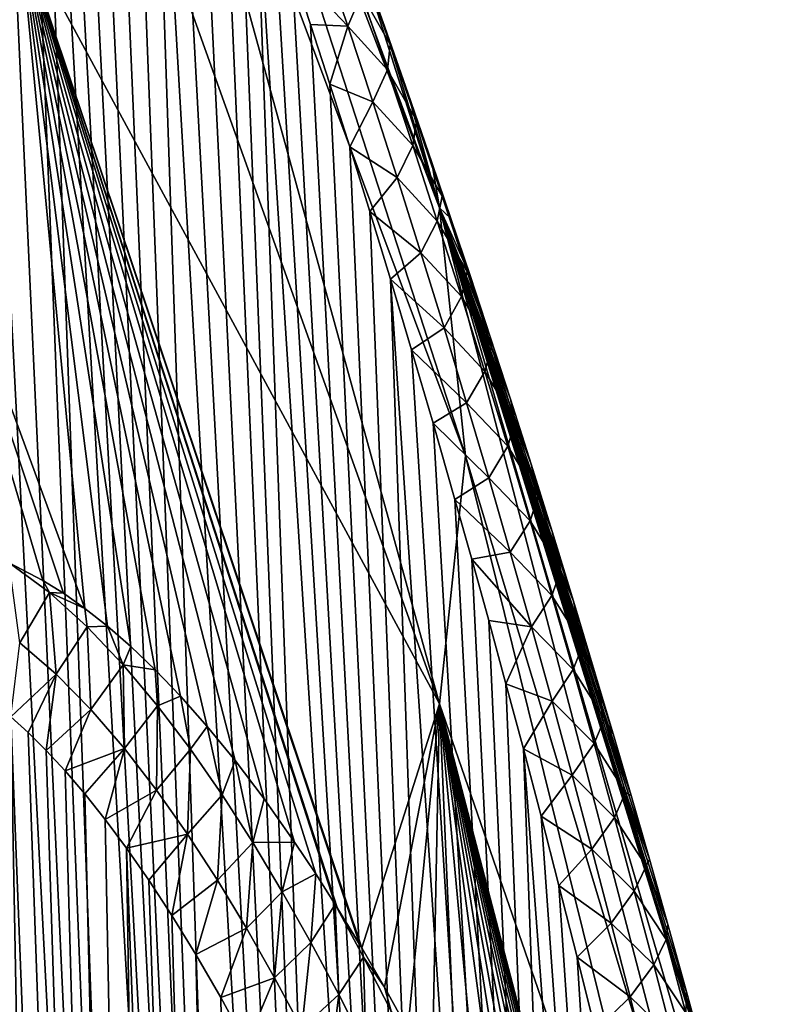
# Model space of a CAD drawing. Header units: metres. Extents: x -109 to 109, y -67 to 73.
# Tile 57 of 253: x -58.47 to -54.18, y -32.79 to -27.18. Entities that reach past the tile are written whole.
import ezdxf

# ---------------------------------------------------------------- set-up
doc = ezdxf.new("R2010")
doc.units = ezdxf.units.M
doc.layers.add('solid_508035_K244200000C76', color=7, linetype='CONTINUOUS')

msp = doc.modelspace()

# ---------------------------------------------------------------- linework, layer by layer
at = {"layer": 'solid_508035_K244200000C76'}
for points in [[(-58.00174, -49.005234, 44.813946), (-59.420784, -20.958223, 25.119987), (-59.534401, -20.783751, 25.201681)], [(-58.50816, -48.629436, 45.461651), (-58.00174, -49.005234, 44.813946), (-59.534401, -20.783751, 25.201681)], [(-58.00174, -49.005234, 44.813946), (-59.29924, -21.156536, 25.04756), (-59.420784, -20.958223, 25.119987)], [(-58.00174, -49.005234, 44.813946), (-59.168171, -21.383135, 24.985756), (-59.29924, -21.156536, 25.04756)], [(-58.465546, -26.656696, 13.44733), (-59.083694, -27.841, 11.755968), (-60.923206, -21.246058, 9.781403)], [(-58.00174, -49.005234, 44.813946), (-59.026138, -21.642635, 24.93663), (-59.168171, -21.383135, 24.985756)], [(-58.00174, -49.005234, 44.813946), (-58.871342, -21.941141, 24.903011), (-59.026138, -21.642635, 24.93663)], [(-56.072376, -28.250473, 22.792109), (-58.091278, -22.970942, 18.711132), (-58.465546, -21.753483, 20.449842)], [(-56.072376, -28.250473, 22.792109), (-58.465546, -21.753483, 20.449842), (-56.5159, -26.854467, 24.781994)], [(-57.458031, -49.332512, 44.160713), (-58.701992, -22.285427, 24.888601), (-58.871342, -21.941141, 24.903011)], [(-58.00174, -49.005234, 44.813946), (-57.458031, -49.332512, 44.160713), (-58.871342, -21.941141, 24.903011)], [(-57.458031, -49.332512, 44.160713), (-58.516747, -22.681969, 24.897881), (-58.701992, -22.285427, 24.888601)], [(-57.458031, -49.332512, 44.160713), (-58.417866, -22.90202, 24.913189), (-58.516747, -22.681969, 24.897881)], [(-56.877064, -49.610126, 43.502304), (-58.314701, -23.137117, 24.93614), (-58.417866, -22.90202, 24.913189)], [(-57.458031, -49.332512, 44.160713), (-56.877064, -49.610126, 43.502304), (-58.417866, -22.90202, 24.913189)], [(-55.924019, -29.66514, 20.771755), (-57.965958, -24.20509, 16.948586), (-58.091278, -22.970942, 18.711132)], [(-56.072376, -28.250473, 22.792109), (-55.924019, -29.66514, 20.771755), (-58.091278, -22.970942, 18.711132)], [(-56.877064, -49.610126, 43.502304), (-58.207073, -23.389017, 24.968071), (-58.314701, -23.137117, 24.93614)], [(-56.877064, -49.610126, 43.502304), (-58.094898, -23.657721, 25.009077), (-58.207073, -23.389017, 24.968071)], [(-56.877064, -49.610126, 43.502304), (-57.978043, -23.945187, 25.060743), (-58.094898, -23.657721, 25.009077)], [(-56.877064, -49.610126, 43.502304), (-57.856426, -24.251411, 25.12318), (-57.978043, -23.945187, 25.060743)], [(-56.072376, -31.079809, 18.751398), (-58.091278, -25.439238, 15.18604), (-57.965958, -24.20509, 16.948586)], [(-56.072376, -31.079809, 18.751398), (-57.965958, -24.20509, 16.948586), (-55.924019, -29.66514, 20.771755)], [(-56.877064, -49.610126, 43.502304), (-57.729866, -24.578621, 25.198109), (-57.856426, -24.251411, 25.12318)], [(-56.25885, -49.836594, 42.839149), (-57.598274, -24.926817, 25.285658), (-57.729866, -24.578621, 25.198109)], [(-56.877064, -49.610126, 43.502304), (-56.25885, -49.836594, 42.839149), (-57.729866, -24.578621, 25.198109)], [(-56.25885, -49.836594, 42.839149), (-57.461514, -25.298443, 25.387783), (-57.598274, -24.926817, 25.285658)], [(-56.25885, -49.836594, 42.839149), (-57.319496, -25.693525, 25.504641), (-57.461514, -25.298443, 25.387783)], [(-56.072376, -31.079809, 18.751398), (-58.465546, -26.656696, 13.44733), (-58.091278, -25.439238, 15.18604)], [(-56.25885, -49.836594, 42.839149), (-57.22184, -25.971575, 25.592041), (-57.319496, -25.693525, 25.504641)], [(-56.25885, -49.836594, 42.839149), (-57.121773, -26.260887, 25.686731), (-57.22184, -25.971575, 25.592041)], [(-55.603359, -50.010059, 42.171631), (-57.019268, -26.562353, 25.789434), (-57.121773, -26.260887, 25.686731)], [(-56.25885, -49.836594, 42.839149), (-55.603359, -50.010059, 42.171631), (-57.121773, -26.260887, 25.686731)], [(-55.603359, -50.010059, 42.171631), (-56.914291, -26.877169, 25.901114), (-57.019268, -26.562353, 25.789434)], [(-58.093491, -30.535673, 13.363025), (-59.083694, -27.841, 11.755968), (-58.465546, -26.656696, 13.44733)], [(-57.965717, -30.636499, 13.618437), (-58.093491, -30.535673, 13.363025), (-58.465546, -26.656696, 13.44733)], [(-57.832645, -30.75231, 13.888226), (-57.965717, -30.636499, 13.618437), (-58.465546, -26.656696, 13.44733)], [(-57.693623, -30.885391, 14.174078), (-57.832645, -30.75231, 13.888226), (-58.465546, -26.656696, 13.44733)], [(-57.548531, -31.036678, 14.476793), (-57.693623, -30.885391, 14.174078), (-58.465546, -26.656696, 13.44733)], [(-57.396866, -31.208523, 14.797925), (-57.548531, -31.036678, 14.476793), (-58.465546, -26.656696, 13.44733)], [(-57.238125, -31.403191, 15.139148), (-57.396866, -31.208523, 14.797925), (-58.465546, -26.656696, 13.44733)], [(-57.07214, -31.622007, 15.501691), (-57.238125, -31.403191, 15.139148), (-58.465546, -26.656696, 13.44733)], [(-56.898003, -31.869322, 15.888149), (-57.07214, -31.622007, 15.501691), (-58.465546, -26.656696, 13.44733)], [(-56.777519, -32.050167, 16.159403), (-56.898003, -31.869322, 15.888149), (-58.465546, -26.656696, 13.44733)], [(-56.666664, -32.224277, 16.411638), (-56.777519, -32.050167, 16.159403), (-58.465546, -26.656696, 13.44733)], [(-56.652988, -32.2463, 16.442926), (-56.666664, -32.224277, 16.411638), (-58.465546, -26.656696, 13.44733)], [(-56.524529, -32.457726, 16.738977), (-56.652988, -32.2463, 16.442926), (-58.465546, -26.656696, 13.44733)], [(-56.515896, -32.472244, 16.759008), (-56.524529, -32.457726, 16.738977), (-58.465546, -26.656696, 13.44733)], [(-56.072376, -31.079809, 18.751398), (-56.515896, -32.472244, 16.759008), (-58.465546, -26.656696, 13.44733)], [(-56.74025, -26.7805, 25.543404), (-56.914291, -26.877169, 25.901114), (-56.59428, -27.213804, 25.703299)], [(-56.74025, -26.7805, 25.543404), (-56.59428, -27.213804, 25.703299), (-56.517323, -27.029396, 25.269781)], [(-55.603359, -50.010059, 42.171631), (-56.80682, -27.204575, 26.021215), (-56.914291, -26.877169, 25.901114)], [(-56.59428, -27.213804, 25.703299), (-56.914291, -26.877169, 25.901114), (-56.80682, -27.204575, 26.021215)], [(-56.507332, -26.882322, 24.823475), (-56.517323, -27.029396, 25.269781), (-56.353012, -27.318108, 24.985748)], [(-56.072376, -28.250473, 22.792109), (-56.5159, -26.854467, 24.781994), (-56.386337, -27.215158, 24.888191)], [(-56.507332, -26.882322, 24.823475), (-56.386337, -27.215158, 24.888191), (-56.5159, -26.854467, 24.781994)], [(-56.507332, -26.882322, 24.823475), (-56.353012, -27.318108, 24.985748), (-56.386337, -27.215158, 24.888191)], [(-56.59428, -27.213804, 25.703299), (-56.369217, -27.463257, 25.434498), (-56.517323, -27.029396, 25.269781)], [(-56.353012, -27.318108, 24.985748), (-56.517323, -27.029396, 25.269781), (-56.369217, -27.463257, 25.434498)], [(-55.603359, -50.010059, 42.171631), (-56.696842, -27.545687, 26.150671), (-56.80682, -27.204575, 26.021215)], [(-56.59428, -27.213804, 25.703299), (-56.80682, -27.204575, 26.021215), (-56.696842, -27.545687, 26.150671)], [(-56.59428, -27.213804, 25.703299), (-56.696842, -27.545687, 26.150671), (-56.452099, -27.645929, 25.869844)], [(-56.59428, -27.213804, 25.703299), (-56.452099, -27.645929, 25.869844), (-56.369217, -27.463257, 25.434498)], [(-56.072376, -28.250473, 22.792109), (-56.386337, -27.215158, 24.888191), (-56.252579, -27.594772, 25.006626)], [(-56.353012, -27.318108, 24.985748), (-56.252579, -27.594772, 25.006626), (-56.386337, -27.215158, 24.888191)], [(-56.353012, -27.318108, 24.985748), (-56.369217, -27.463257, 25.434498), (-56.202988, -27.751911, 25.154427)], [(-56.353012, -27.318108, 24.985748), (-56.202988, -27.751911, 25.154427), (-56.252579, -27.594772, 25.006626)], [(-56.452099, -27.645929, 25.869844), (-56.225029, -27.895569, 25.605436), (-56.369217, -27.463257, 25.434498)], [(-56.202988, -27.751911, 25.154427), (-56.369217, -27.463257, 25.434498), (-56.225029, -27.895569, 25.605436)], [(-55.603359, -50.010059, 42.171631), (-56.584351, -27.9018, 26.290535), (-56.696842, -27.545687, 26.150671)], [(-56.452099, -27.645929, 25.869844), (-56.696842, -27.545687, 26.150671), (-56.584351, -27.9018, 26.290535)], [(-56.072376, -28.250473, 22.792109), (-56.252579, -27.594772, 25.006626), (-56.115074, -27.992672, 25.136309)], [(-56.202988, -27.751911, 25.154427), (-56.115074, -27.992672, 25.136309), (-56.252579, -27.594772, 25.006626)], [(-56.452099, -27.645929, 25.869844), (-56.584351, -27.9018, 26.290535), (-56.31348, -28.076902, 26.04244)], [(-56.452099, -27.645929, 25.869844), (-56.31348, -28.076902, 26.04244), (-56.225029, -27.895569, 25.605436)], [(-56.202988, -27.751911, 25.154427), (-56.225029, -27.895569, 25.605436), (-56.056976, -28.18388, 25.328924)], [(-56.202988, -27.751911, 25.154427), (-56.056976, -28.18388, 25.328924), (-56.115074, -27.992672, 25.136309)], [(-58.333771, -30.375462, 12.892396), (-58.525585, -30.275696, 12.526068), (-59.083694, -27.841, 11.755968)], [(-58.215992, -30.449369, 13.121457), (-58.333771, -30.375462, 12.892396), (-59.083694, -27.841, 11.755968)], [(-58.093491, -30.535673, 13.363025), (-58.215992, -30.449369, 13.121457), (-59.083694, -27.841, 11.755968)], [(-55.603359, -50.010059, 42.171631), (-56.469303, -28.272026, 26.440144), (-56.584351, -27.9018, 26.290535)], [(-56.31348, -28.076902, 26.04244), (-56.584351, -27.9018, 26.290535), (-56.469303, -28.272026, 26.440144)], [(-56.31348, -28.076902, 26.04244), (-56.084534, -28.326418, 25.782045), (-56.225029, -27.895569, 25.605436)], [(-56.056976, -28.18388, 25.328924), (-56.225029, -27.895569, 25.605436), (-56.084534, -28.326418, 25.782045)], [(-56.072376, -28.250473, 22.792109), (-56.115074, -27.992672, 25.136309), (-56.00687, -28.311382, 25.244614)], [(-56.056976, -28.18388, 25.328924), (-56.00687, -28.311382, 25.244614), (-56.115074, -27.992672, 25.136309)], [(-56.31348, -28.076902, 26.04244), (-56.469303, -28.272026, 26.440144), (-56.178253, -28.50675, 26.220612)], [(-56.31348, -28.076902, 26.04244), (-56.178253, -28.50675, 26.220612), (-56.084534, -28.326418, 25.782045)], [(-56.056976, -28.18388, 25.328924), (-56.084534, -28.326418, 25.782045), (-55.914753, -28.61414, 25.508768)], [(-56.056976, -28.18388, 25.328924), (-55.914753, -28.61414, 25.508768), (-56.00687, -28.311382, 25.244614)], [(-55.603359, -50.010059, 42.171631), (-56.351727, -28.657761, 26.600674), (-56.469303, -28.272026, 26.440144)], [(-56.178253, -28.50675, 26.220612), (-56.469303, -28.272026, 26.440144), (-56.351727, -28.657761, 26.600674)], [(-56.072376, -28.250473, 22.792109), (-54.318584, -34.260063, 26.010851), (-54.256847, -35.209949, 24.654272)], [(-56.072376, -28.250473, 22.792109), (-54.256847, -35.209949, 24.654272), (-55.924019, -29.66514, 20.771755)], [(-56.072376, -28.250473, 22.792109), (-54.5098, -33.291813, 27.337048), (-54.318584, -34.260063, 26.010851)], [(-56.072376, -28.250473, 22.792109), (-54.569965, -33.068008, 27.229771), (-54.5098, -33.291813, 27.337048)], [(-56.072376, -28.250473, 22.792109), (-54.587284, -33.004013, 27.199268), (-54.569965, -33.068008, 27.229771)], [(-56.072376, -28.250473, 22.792109), (-54.664257, -32.721848, 27.065687), (-54.587284, -33.004013, 27.199268)], [(-56.072376, -28.250473, 22.792109), (-54.770473, -32.33844, 26.887188), (-54.664257, -32.721848, 27.065687)], [(-56.072376, -28.250473, 22.792109), (-54.875614, -31.96545, 26.717112), (-54.770473, -32.33844, 26.887188)], [(-56.072376, -28.250473, 22.792109), (-54.979595, -31.602734, 26.554888), (-54.875614, -31.96545, 26.717112)], [(-56.072376, -28.250473, 22.792109), (-55.08234, -31.250151, 26.399958), (-54.979595, -31.602734, 26.554888)], [(-56.072376, -28.250473, 22.792109), (-55.183693, -30.907806, 26.252258), (-55.08234, -31.250151, 26.399958)], [(-56.072376, -28.250473, 22.792109), (-55.308163, -30.494596, 26.078709), (-55.183693, -30.907806, 26.252258)], [(-56.072376, -28.250473, 22.792109), (-55.430325, -30.096531, 25.916119), (-55.308163, -30.494596, 26.078709)], [(-56.072376, -28.250473, 22.792109), (-55.550392, -29.712263, 25.762939), (-55.430325, -30.096531, 25.916119)], [(-56.072376, -28.250473, 22.792109), (-55.668083, -29.342136, 25.619673), (-55.550392, -29.712263, 25.762939)], [(-56.072376, -28.250473, 22.792109), (-55.783245, -28.98608, 25.48638), (-55.668083, -29.342136, 25.619673)], [(-56.072376, -28.250473, 22.792109), (-55.896133, -28.642778, 25.36165), (-55.783245, -28.98608, 25.48638)], [(-56.072376, -28.250473, 22.792109), (-56.00687, -28.311382, 25.244614), (-55.896133, -28.642778, 25.36165)], [(-56.178253, -28.50675, 26.220612), (-55.947544, -28.755875, 25.963919), (-56.084534, -28.326418, 25.782045)], [(-55.914753, -28.61414, 25.508768), (-56.084534, -28.326418, 25.782045), (-55.947544, -28.755875, 25.963919)], [(-55.914753, -28.61414, 25.508768), (-55.896133, -28.642778, 25.36165), (-56.00687, -28.311382, 25.244614)], [(-56.178253, -28.50675, 26.220612), (-56.351727, -28.657761, 26.600674), (-56.046268, -28.935507, 26.403971)], [(-56.178253, -28.50675, 26.220612), (-56.046268, -28.935507, 26.403971), (-55.947544, -28.755875, 25.963919)], [(-55.914753, -28.61414, 25.508768), (-55.947544, -28.755875, 25.963919), (-55.776131, -29.042791, 25.693586)], [(-55.914753, -28.61414, 25.508768), (-55.783245, -28.98608, 25.48638), (-55.896133, -28.642778, 25.36165)], [(-55.914753, -28.61414, 25.508768), (-55.776131, -29.042791, 25.693586), (-55.783245, -28.98608, 25.48638)], [(-54.910526, -50.1283, 41.500137), (-56.231644, -29.060402, 26.773291), (-56.351727, -28.657761, 26.600674)], [(-56.046268, -28.935507, 26.403971), (-56.351727, -28.657761, 26.600674), (-56.231644, -29.060402, 26.773291)], [(-55.603359, -50.010059, 42.171631), (-54.910526, -50.1283, 41.500137), (-56.351727, -28.657761, 26.600674)], [(-56.046268, -28.935507, 26.403971), (-55.813911, -29.18401, 26.150679), (-55.947544, -28.755875, 25.963919)], [(-55.776131, -29.042791, 25.693586), (-55.947544, -28.755875, 25.963919), (-55.813911, -29.18401, 26.150679)], [(-56.046268, -28.935507, 26.403971), (-56.231644, -29.060402, 26.773291), (-55.917385, -29.363207, 26.592131)], [(-56.046268, -28.935507, 26.403971), (-55.917385, -29.363207, 26.592131), (-55.813911, -29.18401, 26.150679)], [(-55.776131, -29.042791, 25.693586), (-55.668083, -29.342136, 25.619673), (-55.783245, -28.98608, 25.48638)], [(-54.910526, -50.1283, 41.500137), (-56.108994, -29.478935, 26.957209), (-56.231644, -29.060402, 26.773291)], [(-55.917385, -29.363207, 26.592131), (-56.231644, -29.060402, 26.773291), (-56.108994, -29.478935, 26.957209)], [(-55.776131, -29.042791, 25.693586), (-55.813911, -29.18401, 26.150679), (-55.640934, -29.469936, 25.883013)], [(-55.776131, -29.042791, 25.693586), (-55.640934, -29.469936, 25.883013), (-55.668083, -29.342136, 25.619673)], [(-55.917385, -29.363207, 26.592131), (-55.683464, -29.610891, 26.341955), (-55.813911, -29.18401, 26.150679)], [(-55.640934, -29.469936, 25.883013), (-55.813911, -29.18401, 26.150679), (-55.683464, -29.610891, 26.341955)], [(-55.917385, -29.363207, 26.592131), (-56.108994, -29.478935, 26.957209), (-55.791473, -29.789881, 26.784742)], [(-55.917385, -29.363207, 26.592131), (-55.791473, -29.789881, 26.784742), (-55.683464, -29.610891, 26.341955)], [(-55.640934, -29.469936, 25.883013), (-55.550392, -29.712263, 25.762939), (-55.668083, -29.342136, 25.619673)], [(-54.910526, -50.1283, 41.500137), (-55.983856, -29.915083, 27.153902), (-56.108994, -29.478935, 26.957209)], [(-55.791473, -29.789881, 26.784742), (-56.108994, -29.478935, 26.957209), (-55.983856, -29.915083, 27.153902)], [(-55.640934, -29.469936, 25.883013), (-55.683464, -29.610891, 26.341955), (-55.508995, -29.895672, 26.076706)], [(-55.640934, -29.469936, 25.883013), (-55.508995, -29.895672, 26.076706), (-55.550392, -29.712263, 25.762939)], [(-55.791473, -29.789881, 26.784742), (-55.55608, -30.036575, 26.537451), (-55.683464, -29.610891, 26.341955)], [(-55.508995, -29.895672, 26.076706), (-55.683464, -29.610891, 26.341955), (-55.55608, -30.036575, 26.537451)], [(-54.318584, -36.159832, 23.297695), (-56.072376, -31.079809, 18.751398), (-55.924019, -29.66514, 20.771755)], [(-54.318584, -36.159832, 23.297695), (-55.924019, -29.66514, 20.771755), (-54.256847, -35.209949, 24.654272)], [(-55.508995, -29.895672, 26.076706), (-55.430325, -30.096531, 25.916119), (-55.550392, -29.712263, 25.762939)], [(-55.791473, -29.789881, 26.784742), (-55.983856, -29.915083, 27.153902), (-55.668438, -30.215559, 26.981546)], [(-55.791473, -29.789881, 26.784742), (-55.668438, -30.215559, 26.981546), (-55.55608, -30.036575, 26.537451)], [(-54.910526, -50.1283, 41.500137), (-55.888428, -30.254868, 27.310753), (-55.983856, -29.915083, 27.153902)], [(-55.668438, -30.215559, 26.981546), (-55.983856, -29.915083, 27.153902), (-55.888428, -30.254868, 27.310753)], [(-55.508995, -29.895672, 26.076706), (-55.55608, -30.036575, 26.537451), (-55.380192, -30.320068, 26.274406)], [(-55.508995, -29.895672, 26.076706), (-55.380192, -30.320068, 26.274406), (-55.430325, -30.096531, 25.916119)], [(-55.668438, -30.215559, 26.981546), (-55.431652, -30.461115, 26.736919), (-55.55608, -30.036575, 26.537451)], [(-55.380192, -30.320068, 26.274406), (-55.55608, -30.036575, 26.537451), (-55.431652, -30.461115, 26.736919)], [(-55.380192, -30.320068, 26.274406), (-55.308163, -30.494596, 26.078709), (-55.430325, -30.096531, 25.916119)], [(-55.668438, -30.215559, 26.981546), (-55.888428, -30.254868, 27.310753), (-55.54818, -30.640276, 27.182287)], [(-54.910526, -50.1283, 41.500137), (-55.791569, -30.604599, 27.474842), (-55.888428, -30.254868, 27.310753)], [(-55.54818, -30.640276, 27.182287), (-55.888428, -30.254868, 27.310753), (-55.791569, -30.604599, 27.474842)], [(-55.668438, -30.215559, 26.981546), (-55.54818, -30.640276, 27.182287), (-55.431652, -30.461115, 26.736919)], [(-58.296703, -30.445299, 12.959856), (-58.525585, -30.275696, 12.526068), (-58.333771, -30.375462, 12.892396)], [(-58.465801, -30.73278, 12.684776), (-58.525585, -30.275696, 12.526068), (-58.296703, -30.445299, 12.959856)], [(-55.380192, -30.320068, 26.274406), (-55.431652, -30.461115, 26.736919), (-55.254414, -30.743198, 26.47588)], [(-55.380192, -30.320068, 26.274406), (-55.254414, -30.743198, 26.47588), (-55.308163, -30.494596, 26.078709)], [(-58.296703, -30.445299, 12.959856), (-58.333771, -30.375462, 12.892396), (-58.215992, -30.449369, 13.121457)], [(-58.257889, -30.911015, 13.095126), (-58.465801, -30.73278, 12.684776), (-58.296703, -30.445299, 12.959856)], [(-58.296703, -30.445299, 12.959856), (-58.215992, -30.449369, 13.121457), (-58.093491, -30.535673, 13.363025)], [(-58.081306, -30.640419, 13.379382), (-58.296703, -30.445299, 12.959856), (-58.093491, -30.535673, 13.363025)], [(-58.257889, -30.911015, 13.095126), (-58.296703, -30.445299, 12.959856), (-58.081306, -30.640419, 13.379382)], [(-55.54818, -30.640276, 27.182287), (-55.310078, -30.884563, 26.940111), (-55.431652, -30.461115, 26.736919)], [(-55.254414, -30.743198, 26.47588), (-55.431652, -30.461115, 26.736919), (-55.310078, -30.884563, 26.940111)], [(-55.254414, -30.743198, 26.47588), (-55.183693, -30.907806, 26.252258), (-55.308163, -30.494596, 26.078709)], [(-58.081306, -30.640419, 13.379382), (-58.093491, -30.535673, 13.363025), (-57.965717, -30.636499, 13.618437)], [(-54.910526, -50.1283, 41.500137), (-55.693333, -30.964901, 27.646729), (-55.791569, -30.604599, 27.474842)], [(-55.54818, -30.640276, 27.182287), (-55.791569, -30.604599, 27.474842), (-55.693333, -30.964901, 27.646729)], [(-58.059177, -31.11282, 13.497906), (-58.257889, -30.911015, 13.095126), (-58.081306, -30.640419, 13.379382)], [(-57.876282, -30.856825, 13.788876), (-58.081306, -30.640419, 13.379382), (-57.965717, -30.636499, 13.618437)], [(-58.059177, -31.11282, 13.497906), (-58.081306, -30.640419, 13.379382), (-57.876282, -30.856825, 13.788876)], [(-57.876282, -30.856825, 13.788876), (-57.965717, -30.636499, 13.618437), (-57.832645, -30.75231, 13.888226)], [(-55.54818, -30.640276, 27.182287), (-55.693333, -30.964901, 27.646729), (-55.430611, -31.064058, 27.386713)], [(-55.54818, -30.640276, 27.182287), (-55.430611, -31.064058, 27.386713), (-55.310078, -30.884563, 26.940111)], [(-58.257889, -30.911015, 13.095126), (-58.516525, -31.154268, 12.798965), (-58.465801, -30.73278, 12.684776)], [(-57.876282, -30.856825, 13.788876), (-57.832645, -30.75231, 13.888226), (-57.693623, -30.885391, 14.174078)], [(-55.254414, -30.743198, 26.47588), (-55.310078, -30.884563, 26.940111), (-55.131546, -31.165131, 26.680885)], [(-55.254414, -30.743198, 26.47588), (-55.131546, -31.165131, 26.680885), (-55.183693, -30.907806, 26.252258)], [(-58.001953, -58.872311, 30.722361), (-59.026012, -30.835018, 11.80882), (-58.870987, -30.905716, 12.101303)], [(-58.001953, -58.872311, 30.722361), (-58.508377, -59.352436, 30.147657), (-59.026012, -30.835018, 11.80882)], [(-57.868687, -31.334169, 13.89367), (-58.059177, -31.11282, 13.497906), (-57.876282, -30.856825, 13.788876)], [(-57.680305, -31.090643, 14.189526), (-57.876282, -30.856825, 13.788876), (-57.693623, -30.885391, 14.174078)], [(-57.868687, -31.334169, 13.89367), (-57.876282, -30.856825, 13.788876), (-57.680305, -31.090643, 14.189526)], [(-57.680305, -31.090643, 14.189526), (-57.693623, -30.885391, 14.174078), (-57.548531, -31.036678, 14.476793)], [(-55.430611, -31.064058, 27.386713), (-55.191257, -31.306967, 27.146795), (-55.310078, -30.884563, 26.940111)], [(-55.131546, -31.165131, 26.680885), (-55.310078, -30.884563, 26.940111), (-55.191257, -31.306967, 27.146795)], [(-58.001953, -58.872311, 30.722361), (-58.870987, -30.905716, 12.101303), (-58.701645, -31.009899, 12.429706)], [(-58.257889, -30.911015, 13.095126), (-58.41766, -31.24394, 13.000504), (-58.516525, -31.154268, 12.798965)], [(-58.257889, -30.911015, 13.095126), (-58.314426, -31.345917, 13.213665), (-58.41766, -31.24394, 13.000504)], [(-58.059177, -31.11282, 13.497906), (-58.314426, -31.345917, 13.213665), (-58.257889, -30.911015, 13.095126)], [(-55.131546, -31.165131, 26.680885), (-55.08234, -31.250151, 26.399958), (-55.183693, -30.907806, 26.252258)], [(-54.910526, -50.1283, 41.500137), (-55.593815, -31.336872, 27.827364), (-55.693333, -30.964901, 27.646729)], [(-55.430611, -31.064058, 27.386713), (-55.693333, -30.964901, 27.646729), (-55.593815, -31.336872, 27.827364)], [(-58.001953, -58.872311, 30.722361), (-58.701645, -31.009899, 12.429706), (-58.516525, -31.154268, 12.798965)], [(-57.492306, -31.338984, 14.582332), (-57.680305, -31.090643, 14.189526), (-57.548531, -31.036678, 14.476793)], [(-57.492306, -31.338984, 14.582332), (-57.548531, -31.036678, 14.476793), (-57.396866, -31.208523, 14.797925)], [(-58.059177, -31.11282, 13.497906), (-58.206757, -31.462135, 13.439546), (-58.314426, -31.345917, 13.213665)], [(-57.868687, -31.334169, 13.89367), (-58.206757, -31.462135, 13.439546), (-58.059177, -31.11282, 13.497906)], [(-57.685501, -31.571638, 14.282968), (-57.868687, -31.334169, 13.89367), (-57.680305, -31.090643, 14.189526)], [(-57.685501, -31.571638, 14.282968), (-57.680305, -31.090643, 14.189526), (-57.492306, -31.338984, 14.582332)], [(-56.386219, -32.695614, 17.061893), (-56.515896, -32.472244, 16.759008), (-56.072376, -31.079809, 18.751398)], [(-56.25235, -32.936947, 17.378366), (-56.386219, -32.695614, 17.061893), (-56.072376, -31.079809, 18.751398)], [(-56.114738, -33.19511, 17.708185), (-56.25235, -32.936947, 17.378366), (-56.072376, -31.079809, 18.751398)], [(-55.969833, -33.47908, 18.060278), (-56.114738, -33.19511, 17.708185), (-56.072376, -31.079809, 18.751398)], [(-55.820663, -33.784615, 18.427992), (-55.969833, -33.47908, 18.060278), (-56.072376, -31.079809, 18.751398)], [(-55.667599, -34.111259, 18.811371), (-55.820663, -33.784615, 18.427992), (-56.072376, -31.079809, 18.751398)], [(-55.549908, -34.372517, 19.110195), (-55.667599, -34.111259, 18.811371), (-56.072376, -31.079809, 18.751398)], [(-55.429871, -34.647846, 19.418837), (-55.549908, -34.372517, 19.110195), (-56.072376, -31.079809, 18.751398)], [(-55.307762, -34.93668, 19.737158), (-55.429871, -34.647846, 19.418837), (-56.072376, -31.079809, 18.751398)], [(-55.18335, -35.240993, 20.065958), (-55.307762, -34.93668, 19.737158), (-56.072376, -31.079809, 18.751398)], [(-55.082024, -35.496826, 20.337072), (-55.18335, -35.240993, 20.065958), (-56.072376, -31.079809, 18.751398)], [(-54.979301, -35.762974, 20.615356), (-55.082024, -35.496826, 20.337072), (-56.072376, -31.079809, 18.751398)], [(-54.875336, -36.039448, 20.900681), (-54.979301, -35.762974, 20.615356), (-56.072376, -31.079809, 18.751398)], [(-54.770203, -36.326839, 21.192993), (-54.875336, -36.039448, 20.900681), (-56.072376, -31.079809, 18.751398)], [(-54.663986, -36.625736, 21.492241), (-54.770203, -36.326839, 21.192993), (-56.072376, -31.079809, 18.751398)], [(-54.587147, -36.847382, 21.711311), (-54.663986, -36.625736, 21.492241), (-56.072376, -31.079809, 18.751398)], [(-54.570118, -36.897087, 21.760181), (-54.587147, -36.847382, 21.711311), (-56.072376, -31.079809, 18.751398)], [(-54.509796, -37.074905, 21.934256), (-54.570118, -36.897087, 21.760181), (-56.072376, -31.079809, 18.751398)], [(-54.318584, -36.159832, 23.297695), (-54.509796, -37.074905, 21.934256), (-56.072376, -31.079809, 18.751398)], [(-55.430611, -31.064058, 27.386713), (-55.593815, -31.336872, 27.827364), (-55.315651, -31.486938, 27.594612)], [(-55.430611, -31.064058, 27.386713), (-55.315651, -31.486938, 27.594612), (-55.191257, -31.306967, 27.146795)], [(-57.458202, -58.370365, 31.253391), (-58.516525, -31.154268, 12.798965), (-58.41766, -31.24394, 13.000504)], [(-57.458202, -58.370365, 31.253391), (-58.001953, -58.872311, 30.722361), (-58.516525, -31.154268, 12.798965)], [(-55.131546, -31.165131, 26.680885), (-55.191257, -31.306967, 27.146795), (-55.011486, -31.585924, 26.889214)], [(-55.131546, -31.165131, 26.680885), (-54.979595, -31.602734, 26.554888), (-55.08234, -31.250151, 26.399958)], [(-55.131546, -31.165131, 26.680885), (-55.011486, -31.585924, 26.889214), (-54.979595, -31.602734, 26.554888)], [(-57.311455, -31.599768, 14.968142), (-57.492306, -31.338984, 14.582332), (-57.396866, -31.208523, 14.797925)], [(-57.311455, -31.599768, 14.968142), (-57.396866, -31.208523, 14.797925), (-57.238125, -31.403191, 15.139148)], [(-57.458202, -58.370365, 31.253391), (-58.41766, -31.24394, 13.000504), (-58.314426, -31.345917, 13.213665)], [(-57.868687, -31.334169, 13.89367), (-58.094566, -31.592695, 13.678106), (-58.206757, -31.462135, 13.439546)], [(-57.868687, -31.334169, 13.89367), (-57.977692, -31.739637, 13.930633), (-58.094566, -31.592695, 13.678106)], [(-57.685501, -31.571638, 14.282968), (-57.977692, -31.739637, 13.930633), (-57.868687, -31.334169, 13.89367)], [(-54.180393, -50.188797, 40.825203), (-55.493065, -31.721258, 28.017397), (-55.593815, -31.336872, 27.827364)], [(-55.315651, -31.486938, 27.594612), (-55.593815, -31.336872, 27.827364), (-55.493065, -31.721258, 28.017397)], [(-54.910526, -50.1283, 41.500137), (-54.180393, -50.188797, 40.825203), (-55.593815, -31.336872, 27.827364)], [(-55.315651, -31.486938, 27.594612), (-55.075111, -31.728367, 27.356785), (-55.191257, -31.306967, 27.146795)], [(-55.011486, -31.585924, 26.889214), (-55.191257, -31.306967, 27.146795), (-55.075111, -31.728367, 27.356785)], [(-57.458202, -58.370365, 31.253391), (-58.314426, -31.345917, 13.213665), (-58.206757, -31.462135, 13.439546)], [(-57.50893, -31.822943, 14.666331), (-57.685501, -31.571638, 14.282968), (-57.492306, -31.338984, 14.582332)], [(-57.50893, -31.822943, 14.666331), (-57.492306, -31.338984, 14.582332), (-57.311455, -31.599768, 14.968142)], [(-57.136974, -31.871138, 15.34772), (-57.311455, -31.599768, 14.968142), (-57.238125, -31.403191, 15.139148)], [(-57.136974, -31.871138, 15.34772), (-57.238125, -31.403191, 15.139148), (-57.07214, -31.622007, 15.501691)], [(-57.458202, -58.370365, 31.253391), (-58.206757, -31.462135, 13.439546), (-58.094566, -31.592695, 13.678106)], [(-55.315651, -31.486938, 27.594612), (-55.493065, -31.721258, 28.017397), (-55.203232, -31.908941, 27.805815)], [(-55.315651, -31.486938, 27.594612), (-55.203232, -31.908941, 27.805815), (-55.075111, -31.728367, 27.356785)], [(-57.458202, -58.370365, 31.253391), (-58.094566, -31.592695, 13.678106), (-57.977692, -31.739637, 13.930633)], [(-57.685501, -31.571638, 14.282968), (-57.856041, -31.903059, 14.197081), (-57.977692, -31.739637, 13.930633)], [(-57.50893, -31.822943, 14.666331), (-57.856041, -31.903059, 14.197081), (-57.685501, -31.571638, 14.282968)], [(-57.338329, -32.086029, 15.044271), (-57.50893, -31.822943, 14.666331), (-57.311455, -31.599768, 14.968142)], [(-57.338329, -32.086029, 15.044271), (-57.311455, -31.599768, 14.968142), (-57.136974, -31.871138, 15.34772)], [(-55.011486, -31.585924, 26.889214), (-55.075111, -31.728367, 27.356785), (-54.894157, -32.005634, 27.100697)], [(-55.011486, -31.585924, 26.889214), (-54.875614, -31.96545, 26.717112), (-54.979595, -31.602734, 26.554888)], [(-55.011486, -31.585924, 26.889214), (-54.894157, -32.005634, 27.100697), (-54.875614, -31.96545, 26.717112)], [(-57.136974, -31.871138, 15.34772), (-57.07214, -31.622007, 15.501691), (-56.898003, -31.869322, 15.888149)], [(-54.180393, -50.188797, 40.825203), (-55.390968, -32.116879, 28.215811), (-55.493065, -31.721258, 28.017397)], [(-55.203232, -31.908941, 27.805815), (-55.493065, -31.721258, 28.017397), (-55.390968, -32.116879, 28.215811)], [(-55.203232, -31.908941, 27.805815), (-54.961571, -32.148804, 27.569916), (-55.075111, -31.728367, 27.356785)], [(-54.894157, -32.005634, 27.100697), (-55.075111, -31.728367, 27.356785), (-54.961571, -32.148804, 27.569916)], [(-57.458202, -58.370365, 31.253391), (-57.977692, -31.739637, 13.930633), (-57.856041, -31.903059, 14.197081)], [(-57.50893, -31.822943, 14.666331), (-57.729481, -32.085396, 14.47893), (-57.856041, -31.903059, 14.197081)], [(-57.50893, -31.822943, 14.666331), (-57.597923, -32.286762, 14.776138), (-57.729481, -32.085396, 14.47893)], [(-57.338329, -32.086029, 15.044271), (-57.597923, -32.286762, 14.776138), (-57.50893, -31.822943, 14.666331)], [(-57.173187, -32.359375, 15.417222), (-57.338329, -32.086029, 15.044271), (-57.136974, -31.871138, 15.34772)], [(-57.173187, -32.359375, 15.417222), (-57.136974, -31.871138, 15.34772), (-56.968327, -32.151844, 15.721652)], [(-56.968327, -32.151844, 15.721652), (-57.136974, -31.871138, 15.34772), (-56.898003, -31.869322, 15.888149)], [(-56.968327, -32.151844, 15.721652), (-56.898003, -31.869322, 15.888149), (-56.777519, -32.050167, 16.159403)], [(-56.877186, -57.846565, 31.739511), (-57.856041, -31.903059, 14.197081), (-57.729481, -32.085396, 14.47893)], [(-56.877186, -57.846565, 31.739511), (-57.458202, -58.370365, 31.253391), (-57.856041, -31.903059, 14.197081)], [(-55.203232, -31.908941, 27.805815), (-55.390968, -32.116879, 28.215811), (-55.0933, -32.330093, 28.020145)], [(-55.203232, -31.908941, 27.805815), (-55.0933, -32.330093, 28.020145), (-54.961571, -32.148804, 27.569916)], [(-54.894157, -32.005634, 27.100697), (-54.961571, -32.148804, 27.569916), (-54.779488, -32.424301, 27.315176)], [(-54.894157, -32.005634, 27.100697), (-54.770473, -32.33844, 26.887188), (-54.875614, -31.96545, 26.717112)], [(-54.894157, -32.005634, 27.100697), (-54.779488, -32.424301, 27.315176), (-54.770473, -32.33844, 26.887188)], [(-56.805, -32.440754, 16.090477), (-56.968327, -32.151844, 15.721652), (-56.777519, -32.050167, 16.159403)], [(-56.805, -32.440754, 16.090477), (-56.777519, -32.050167, 16.159403), (-56.666664, -32.224277, 16.411638)], [(-56.877186, -57.846565, 31.739511), (-57.729481, -32.085396, 14.47893), (-57.597923, -32.286762, 14.776138)], [(-57.338329, -32.086029, 15.044271), (-57.461201, -32.509823, 15.090359), (-57.597923, -32.286762, 14.776138)], [(-57.173187, -32.359375, 15.417222), (-57.461201, -32.509823, 15.090359), (-57.338329, -32.086029, 15.044271)], [(-54.180393, -50.188797, 40.825203), (-55.287624, -32.524601, 28.423391), (-55.390968, -32.116879, 28.215811)], [(-55.0933, -32.330093, 28.020145), (-55.390968, -32.116879, 28.215811), (-55.287624, -32.524601, 28.423391)], [(-57.013084, -32.641796, 15.785574), (-57.173187, -32.359375, 15.417222), (-56.968327, -32.151844, 15.721652)], [(-57.013084, -32.641796, 15.785574), (-56.968327, -32.151844, 15.721652), (-56.805, -32.440754, 16.090477)], [(-55.0933, -32.330093, 28.020145), (-54.850574, -32.568314, 27.786024), (-54.961571, -32.148804, 27.569916)], [(-54.779488, -32.424301, 27.315176), (-54.961571, -32.148804, 27.569916), (-54.850574, -32.568314, 27.786024)], [(-56.646557, -32.736923, 16.454659), (-56.805, -32.440754, 16.090477), (-56.666664, -32.224277, 16.411638)], [(-56.524529, -32.457726, 16.738977), (-56.666664, -32.224277, 16.411638), (-56.652988, -32.2463, 16.442926)], [(-56.515896, -32.472244, 16.759008), (-56.666664, -32.224277, 16.411638), (-56.524529, -32.457726, 16.738977)], [(-56.504707, -32.525707, 16.776953), (-56.666664, -32.224277, 16.411638), (-56.515896, -32.472244, 16.759008)], [(-56.646557, -32.736923, 16.454659), (-56.666664, -32.224277, 16.411638), (-56.504707, -32.525707, 16.776953)], [(-56.877186, -57.846565, 31.739511), (-57.597923, -32.286762, 14.776138), (-57.461201, -32.509823, 15.090359)], [(-55.0933, -32.330093, 28.020145), (-55.287624, -32.524601, 28.423391), (-54.98579, -32.75042, 28.237438)], [(-55.0933, -32.330093, 28.020145), (-54.98579, -32.75042, 28.237438), (-54.850574, -32.568314, 27.786024)], [(-54.779488, -32.424301, 27.315176), (-54.664257, -32.721848, 27.065687), (-54.770473, -32.33844, 26.887188)], [(-57.173187, -32.359375, 15.417222), (-57.319229, -32.75473, 15.421563), (-57.461201, -32.509823, 15.090359)], [(-57.013084, -32.641796, 15.785574), (-57.319229, -32.75473, 15.421563), (-57.173187, -32.359375, 15.417222)], [(-56.857616, -32.932175, 16.149694), (-57.013084, -32.641796, 15.785574), (-56.805, -32.440754, 16.090477)], [(-56.857616, -32.932175, 16.149694), (-56.805, -32.440754, 16.090477), (-56.646557, -32.736923, 16.454659)], [(-54.779488, -32.424301, 27.315176), (-54.850574, -32.568314, 27.786024), (-54.667404, -32.841984, 27.532492)], [(-54.779488, -32.424301, 27.315176), (-54.667404, -32.841984, 27.532492), (-54.664257, -32.721848, 27.065687)], [(-56.877186, -57.846565, 31.739511), (-57.461201, -32.509823, 15.090359), (-57.319229, -32.75473, 15.421563)], [(-56.504707, -32.525707, 16.776953), (-56.515896, -32.472244, 16.759008), (-56.386219, -32.695614, 17.061893)], [(-56.49268, -33.039661, 16.814562), (-56.646557, -32.736923, 16.454659), (-56.504707, -32.525707, 16.776953)], [(-56.347851, -32.832603, 17.136951), (-56.504707, -32.525707, 16.776953), (-56.386219, -32.695614, 17.061893)], [(-56.49268, -33.039661, 16.814562), (-56.504707, -32.525707, 16.776953), (-56.347851, -32.832603, 17.136951)], [(-54.180393, -50.188797, 40.825203), (-55.183182, -32.945747, 28.641308), (-55.287624, -32.524601, 28.423391)], [(-54.98579, -32.75042, 28.237438), (-55.287624, -32.524601, 28.423391), (-55.183182, -32.945747, 28.641308)], [(-54.98579, -32.75042, 28.237438), (-54.742046, -32.986931, 28.004946), (-54.850574, -32.568314, 27.786024)], [(-54.667404, -32.841984, 27.532492), (-54.850574, -32.568314, 27.786024), (-54.742046, -32.986931, 28.004946)], [(-57.013084, -32.641796, 15.785574), (-57.17189, -33.024487, 15.771556), (-57.319229, -32.75473, 15.421563)], [(-56.857616, -32.932175, 16.149694), (-57.17189, -33.024487, 15.771556), (-57.013084, -32.641796, 15.785574)], [(-56.706486, -33.229725, 16.50988), (-56.857616, -32.932175, 16.149694), (-56.646557, -32.736923, 16.454659)], [(-56.706486, -33.229725, 16.50988), (-56.646557, -32.736923, 16.454659), (-56.49268, -33.039661, 16.814562)], [(-56.347851, -32.832603, 17.136951), (-56.386219, -32.695614, 17.061893), (-56.25235, -32.936947, 17.378366)], [(-54.667404, -32.841984, 27.532492), (-54.587284, -33.004013, 27.199268), (-54.664257, -32.721848, 27.065687)], [(-56.877186, -57.846565, 31.739511), (-57.319229, -32.75473, 15.421563), (-57.17189, -33.024487, 15.771556)], [(-54.98579, -32.75042, 28.237438), (-55.183182, -32.945747, 28.641308), (-54.880653, -33.169945, 28.457542)], [(-54.98579, -32.75042, 28.237438), (-54.880653, -33.169945, 28.457542), (-54.742046, -32.986931, 28.004946)]]:
    msp.add_3dface(points, dxfattribs=at)

doc.saveas('drawing.dxf')
